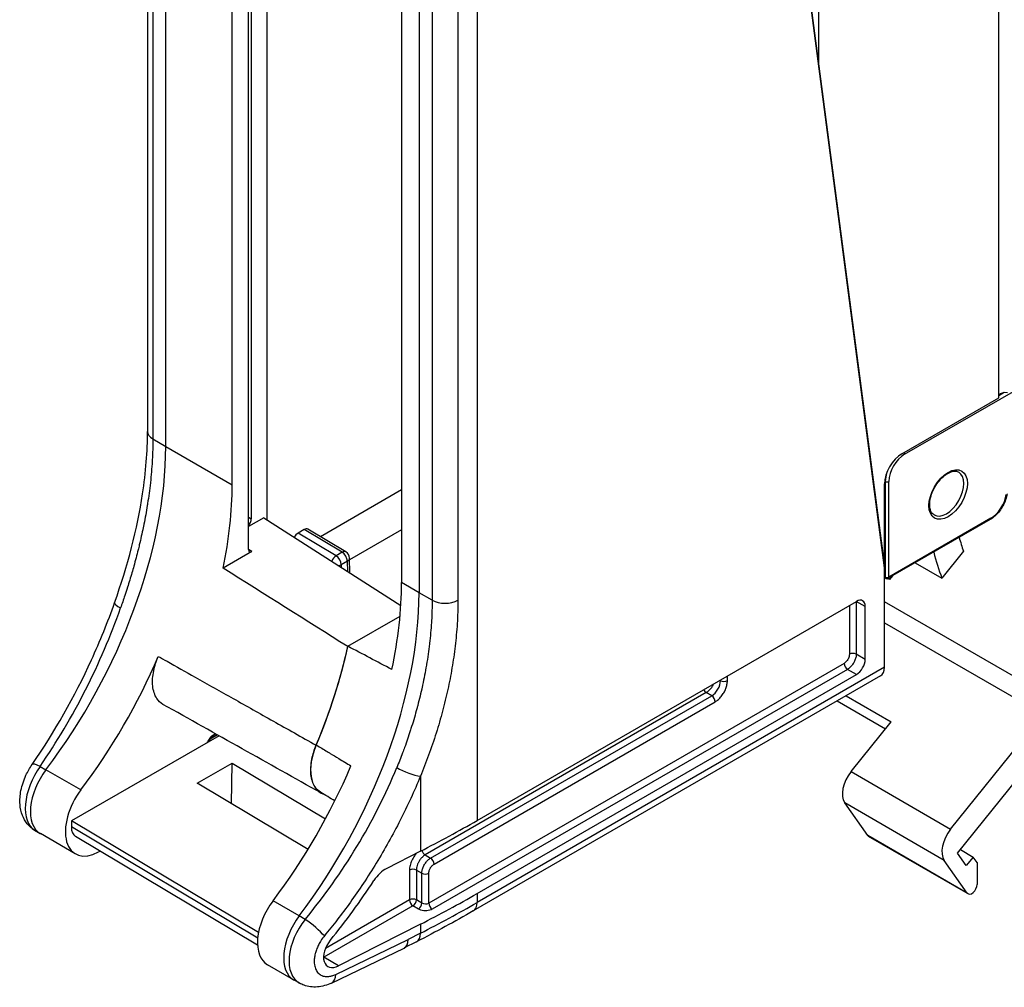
# Model space of a CAD drawing. Header units: millimetres. Extents: x 0 to 420, y 0 to 297.
# Tile 13 of 17: x 261 to 301, y 166 to 205. Entities that reach past the tile are written whole.
import ezdxf

# ---------------------------------------------------------------- set-up
doc = ezdxf.new("R2010")
doc.units = ezdxf.units.MM
doc.layers.add('Spigoli tangenti visibili(ISO)', color=7, linetype='Continuous', lineweight=25)
doc.layers.add('Spigoli visibili(ISO)', color=176, linetype='Continuous', lineweight=25, true_color=0x000080)

msp = doc.modelspace()

# ---------------------------------------------------------------- linework, layer by layer
at = {"layer": 'Spigoli tangenti visibili(ISO)'}
for p, q in [((279.928, 225.516), (279.928, 172.363)), ((266.801, 219.316), (266.801, 187.81)), ((267.323, 187.504), (267.323, 219.01)), ((277.576, 213.09), (277.576, 181.584)), ((278.107, 212.788), (278.107, 181.282)), ((279.152, 212.785), (279.152, 181.279)), ((297.233, 187.192), (325.447, 203.481)), ((301.271, 189.687), (301.052, 189.56)), ((266.801, 187.81), (267.323, 187.504)), ((267.323, 187.504), (270.01, 185.952)), ((296.427, 186.106), (296.456, 186.09)), ((296.456, 186.09), (296.456, 182.211)), ((296.597, 182.211), (296.597, 186.09)), ((276.869, 185.749), (273.583, 183.852)), ((270.67, 184.64), (270.783, 184.573)), ((300.729, 184.597), (296.597, 182.211)), ((274.221, 183.077), (272.68, 183.998)), ((274.466, 183.219), (272.926, 184.14)), ((276.869, 184.13), (274.765, 182.916)), ((270.811, 183.246), (270.67, 183.336)), ((274.466, 183.219), (274.221, 183.077)), ((274.675, 182.858), (274.429, 182.716)), ((274.429, 182.716), (274.429, 182.611)), ((274.687, 182.446), (274.675, 182.858)), ((296.456, 182.211), (296.42, 182.232)), ((277.576, 181.584), (276.869, 181.992)), ((278.107, 181.282), (277.576, 181.584)), ((295, 181.064), (295, 179.092)), ((295.642, 181.027), (295.28, 181.222)), ((295.28, 181.222), (295.28, 179.093)), ((295.642, 178.884), (295.28, 179.093)), ((294.788, 178.724), (277.971, 169.015)), ((294.927, 178.481), (278.11, 168.772)), ((296.42, 178.563), (279.928, 169.041)), ((290.062, 178.023), (290.062, 178.214)), ((295.289, 178.272), (294.927, 178.481)), ((289.782, 178.022), (289.756, 178.037)), ((289.782, 178.022), (289.782, 178.052)), ((289.208, 177.537), (277.823, 170.964)), ((278.044, 170.837), (289.429, 177.409)), ((289.429, 177.409), (289.208, 177.537)), ((278.183, 170.593), (289.568, 177.166)), ((269.415, 175.826), (269.121, 175.656)), ((269.252, 175.831), (269.328, 175.875)), ((262.235, 174.551), (262.471, 174.415)), ((263.886, 173.599), (262.471, 174.415)), ((295.071, 174.339), (299.102, 172.012)), ((277.631, 174.151), (277.631, 171.115)), ((298.843, 170.747), (294.812, 173.074)), ((271.044, 167.594), (263.502, 172.1)), ((299.775, 169.422), (295.744, 171.749)), ((277.823, 170.964), (278.044, 170.837)), ((277.189, 170.35), (277.189, 169.146)), ((277.47, 170.352), (277.47, 169.147)), ((277.47, 170.352), (277.691, 170.224)), ((277.691, 169.019), (277.691, 170.224)), ((277.971, 169.015), (277.971, 170.226)), ((272.725, 168.496), (271.664, 169.109)), ((277.189, 169.146), (273.786, 167.181)), ((277.691, 169.019), (277.47, 169.147)), ((279.928, 169.403), (279.928, 169.041)), ((277.328, 168.902), (273.728, 166.823)), ((277.549, 168.775), (277.328, 168.902)), ((272.964, 168.357), (272.725, 168.496)), ((277.631, 168.159), (277.631, 167.795)), ((274.206, 166.131), (277.141, 167.545)), ((277.631, 167.795), (277.141, 167.545)), ((274.314, 166.473), (273.728, 166.823))]:
    msp.add_line(p, q, dxfattribs=at)
for centre, major_axis, ratio, start_param, end_param in [((267.335, 188.114), (-0.75, 0), 0.57735, 6.283185, 7.059857), ((256.716, 181.38), (7.5, 12.99), 0.57735, 4.500523, 5.497787), ((297.233, 186.457), (0.45, 0.779), 0.57735, 0.785398, 2.356194), ((297.163, 187.233), (-0.05, 0.0866), 0.57735, 3.926991, 4.712389), ((297.163, 186.498), (-0.5, -0.866), 0.57735, 5.09007, 5.497787), ((298.93, 185.6), (0.5, 0.866), 0.57735, 3.141593, 6.283185), ((296.526, 186.131), (-0.1, 0), 0.57735, 0.785398, 2.356194), ((300.729, 185.332), (-0.45, -0.779), 0.57735, 0.785398, 2.181662), ((300.658, 184.638), (0.05, -0.0866), 0.57735, 0, 0.785398), ((274.217, 182.835), (-0.154, -0.258), 0.567186, 3.935566, 4.944259), ((274.217, 182.835), (-0.15, 0.26), 0.57735, 3.944444, 5.480334), ((274.463, 182.976), (0.154, 0.258), 0.567186, 0, 0.793974), ((274.463, 182.976), (-0.15, 0.26), 0.57735, 3.944444, 5.480334), ((274.217, 182.835), (-0.3, 0), 0.557028, 1.935902, 2.35604), ((274.463, 182.976), (0.3, 0.009), 0.577171, 5.480494, 6.283185), ((296.526, 182.252), (-0.05, -0.0866), 0.57735, 5.497787, 6.283185), ((296.526, 182.252), (0.1, 0), 0.57735, 3.926991, 5.497787), ((296.526, 182.252), (0.05, -0.0866), 0.57735, 0, 0.785398), ((266.969, 175.46), (-7.5, -12.99), 0.57735, 1.359002, 2.356194), ((265.958, 180.929), (-0.707, 0.249), 0.201191, 6.283175, 7.206752), ((278.633, 181.591), (-0.75, 0), 0.57735, 0.794124, 2.334684), ((295.141, 181.139), (0.2, 0), 0.57735, 0.802851, 0.828973), ((256.862, 181.303), (6.803, 13.384), 0.538372, 4.471303, 4.955209), ((295.141, 179.01), (0.2, 0), 0.57735, 0.802851, 2.356179), ((294.929, 178.643), (0.1, -0.173), 0.57735, 3.926991, 5.480334), ((289.426, 177.819), (0.25, 0.433), 0.585375, 3.926721, 5.498057), ((289.921, 178.105), (0.2, 0), 0.57735, 3.944444, 5.497787), ((289.21, 177.699), (0.1, -0.173), 0.57735, 4.613595, 5.480334), ((289.426, 177.248), (0.1, -0.173), 0.57735, 0.785376, 2.338741), ((269.111, 175.912), (0.1, -0.173), 0.57735, 0, 0.785398), ((262.527, 174.2), (-0.617, 0.426), 0.202104, 5.33923, 6.28316), ((262.95, 173.666), (-0.916, -1.711), 0.554818, 4.482478, 6.259489), ((263.217, 173.512), (-0.972, -1.683), 0.57735, 4.500523, 6.277014), ((266.836, 175.544), (-8.284, -12.524), 0.613822, 1.395872, 1.879706), ((277.135, 174.476), (-0.694, 0.285), 0.236646, 0.952147, 2.459877), ((277.826, 171.126), (0.1, -0.173), 0.57735, 4.275986, 5.480333), ((278.042, 170.675), (0.1, -0.173), 0.57735, 0.785398, 2.338741), ((277.331, 170.269), (0.2, 0), 0.57735, 0.802851, 2.356194), ((277.829, 170.307), (0.2, 0), 0.577351, 3.944442, 5.49771), ((277.331, 169.064), (0.2, 0), 0.57735, 0.802851, 2.356194), ((277.331, 169.064), (0.1, -0.173), 0.57735, 3.926991, 5.480334), ((277.331, 169.064), (-0.1, -0.173), 0.557025, 0.78555, 2.356042), ((244.219, 189.658), (-50.5, 0), 0.57735, 2.293776, 2.356194), ((279.398, 169.347), (0.375, -0.65), 0.57735, 0, 0.785085), ((277.552, 168.936), (-0.1, -0.173), 0.557025, 0.78555, 2.356042), ((277.83, 169.103), (-0.2, 0.006), 0.597139, 0.820607, 2.373965), ((278.112, 168.934), (0.1, -0.173), 0.577349, 3.926992, 5.480358), ((273.472, 167.593), (-0.973, -1.685), 0.57735, 4.500595, 6.28333), ((273.738, 167.439), (1.029, 1.648), 0.599053, 1.379417, 3.168704), ((273.247, 168.012), (-0.578, 0.478), 0.141492, 3.808413, 5.336603), ((277.135, 168.119), (0.341, -0.668), 0.539897, 0, 0.814465), ((273.73, 166.985), (0.1, -0.173), 0.57735, 5.352847, 5.480335), ((273.728, 167.469), (-0.395, -0.685), 0.57735, 0.753193, 0.785398), ((273.71, 166.456), (0.325, -0.676), 0.554805, 0, 0.826969)]:
    msp.add_ellipse(centre, major_axis=major_axis, ratio=ratio, start_param=start_param, end_param=end_param, dxfattribs=at)
msp.add_ellipse((299.001, 185.559), major_axis=(0.55, 0.953), ratio=0.57735, dxfattribs=at)
for points, knots in [([(266.801, 187.81), (266.801, 187.525), (266.792, 187.242), (266.777, 186.964), (266.776, 186.947), (266.775, 186.93), (266.774, 186.913), (266.756, 186.618), (266.731, 186.33), (266.7, 186.044), (266.699, 186.039), (266.699, 186.034), (266.698, 186.029), (266.667, 185.749), (266.629, 185.471), (266.586, 185.196), (266.582, 185.17), (266.578, 185.144), (266.574, 185.118), (266.532, 184.864), (266.487, 184.611), (266.436, 184.358), (266.427, 184.311), (266.417, 184.265), (266.407, 184.218), (266.359, 183.986), (266.307, 183.753), (266.251, 183.519), (266.234, 183.451), (266.218, 183.383), (266.201, 183.314), (266.147, 183.099), (266.089, 182.883), (266.028, 182.664), (266.003, 182.574), (265.977, 182.483), (265.951, 182.393), (265.893, 182.195), (265.833, 181.997), (265.771, 181.803), (265.736, 181.691), (265.7, 181.58), (265.664, 181.47), (265.607, 181.3), (265.55, 181.132), (265.492, 180.966)], [0, 0, 0, 0, 0.117796, 0.117796, 0.117796, 0.125, 0.125, 0.125, 0.25, 0.25, 0.25, 0.252151, 0.252151, 0.252151, 0.375, 0.375, 0.375, 0.386512, 0.386512, 0.386512, 0.5, 0.5, 0.5, 0.520877, 0.520877, 0.520877, 0.625, 0.625, 0.625, 0.655122, 0.655122, 0.655122, 0.75, 0.75, 0.75, 0.789298, 0.789298, 0.789298, 0.875, 0.875, 0.875, 0.924122, 0.924122, 0.924122, 1, 1, 1, 1]), ([(278.107, 181.282), (278.107, 181.003), (278.099, 180.726), (278.083, 180.454), (278.082, 180.43), (278.08, 180.407), (278.079, 180.383), (278.061, 180.095), (278.036, 179.814), (278.003, 179.536), (278.003, 179.529), (278.002, 179.523), (278.001, 179.516), (277.968, 179.232), (277.928, 178.951), (277.881, 178.673), (277.879, 178.663), (277.878, 178.654), (277.876, 178.644), (277.83, 178.375), (277.779, 178.108), (277.721, 177.842), (277.716, 177.817), (277.71, 177.791), (277.705, 177.766), (277.649, 177.515), (277.588, 177.264), (277.522, 177.011), (277.511, 176.97), (277.5, 176.929), (277.488, 176.888), (277.424, 176.649), (277.354, 176.409), (277.278, 176.167), (277.26, 176.11), (277.242, 176.052), (277.223, 175.994), (277.15, 175.767), (277.072, 175.54), (276.992, 175.319), (276.965, 175.246), (276.939, 175.173), (276.911, 175.101), (276.836, 174.9), (276.758, 174.702), (276.678, 174.507)], [0, 0, 0, 0, 0.114996, 0.114996, 0.114996, 0.125, 0.125, 0.125, 0.247112, 0.247112, 0.247112, 0.25, 0.25, 0.25, 0.375, 0.375, 0.375, 0.379261, 0.379261, 0.379261, 0.5, 0.5, 0.5, 0.511409, 0.511409, 0.511409, 0.625, 0.625, 0.625, 0.643492, 0.643492, 0.643492, 0.75, 0.75, 0.75, 0.775427, 0.775427, 0.775427, 0.875, 0.875, 0.875, 0.907886, 0.907886, 0.907886, 1, 1, 1, 1]), ([(279.152, 181.279), (279.152, 180.959), (279.141, 180.643), (279.122, 180.334), (279.102, 180.025), (279.074, 179.722), (279.039, 179.423), (279.003, 179.124), (278.96, 178.829), (278.911, 178.536), (278.861, 178.243), (278.804, 177.953), (278.741, 177.662), (278.677, 177.372), (278.607, 177.082), (278.528, 176.788), (278.45, 176.495), (278.364, 176.199), (278.27, 175.9), (278.175, 175.601), (278.072, 175.299), (277.965, 175.006), (277.858, 174.713), (277.747, 174.43), (277.631, 174.151)], [0, 0, 0, 0, 0.125, 0.125, 0.125, 0.25, 0.25, 0.25, 0.375, 0.375, 0.375, 0.5, 0.5, 0.5, 0.625, 0.625, 0.625, 0.75, 0.75, 0.75, 0.875, 0.875, 0.875, 1, 1, 1, 1]), ([(295, 179.092), (295, 179.09), (295, 179.088), (295, 179.086), (294.999, 179.061), (294.996, 179.036), (294.989, 179.01), (294.989, 179.007), (294.988, 179.003), (294.987, 178.999), (294.98, 178.975), (294.971, 178.949), (294.959, 178.924), (294.957, 178.919), (294.955, 178.914), (294.952, 178.909), (294.94, 178.886), (294.927, 178.864), (294.912, 178.843), (294.908, 178.837), (294.904, 178.831), (294.9, 178.826), (294.885, 178.807), (294.869, 178.79), (294.853, 178.774), (294.847, 178.768), (294.841, 178.763), (294.835, 178.758), (294.82, 178.745), (294.804, 178.734), (294.788, 178.724)], [0, 0, 0, 0, 0.014355, 0.014355, 0.014355, 0.2, 0.2, 0.2, 0.2254477, 0.2254477, 0.2254477, 0.4, 0.4, 0.4, 0.4357862, 0.4357862, 0.4357862, 0.6, 0.6, 0.6, 0.6462782, 0.6462782, 0.6462782, 0.8, 0.8, 0.8, 0.8575969, 0.8575969, 0.8575969, 1, 1, 1, 1]), ([(267.372, 178.807), (267.747, 178.596), (268.127, 178.382), (268.511, 178.166), (269.016, 177.882), (269.529, 177.593), (270.055, 177.297), (270.581, 177.001), (271.12, 176.698), (271.679, 176.383), (272.238, 176.069), (272.816, 175.743), (273.412, 175.408)], [0.0602099, 0.0602099, 0.0602099, 0.0602099, 0.25, 0.25, 0.25, 0.5, 0.5, 0.5, 0.75, 0.75, 0.75, 1, 1, 1, 1]), ([(289.501, 177.89), (289.498, 177.883), (289.474, 177.83), (289.418, 177.732), (289.318, 177.615), (289.244, 177.559), (289.208, 177.537)], [0.3737205, 0.3737205, 0.3737205, 0.3737205, 0.4, 0.6, 0.8, 1, 1, 1, 1]), ([(269.004, 175.518), (269.01, 175.533), (269.032, 175.587), (269.083, 175.675), (269.164, 175.769), (269.222, 175.813), (269.252, 175.831)], [0.3188042, 0.3188042, 0.3188042, 0.3188042, 0.4, 0.6, 0.8, 1, 1, 1, 1]), ([(273.418, 175.42), (273.422, 175.418), (273.427, 175.415), (273.432, 175.412), (273.571, 175.327), (273.714, 175.241), (273.86, 175.152), (273.901, 175.127), (273.943, 175.102), (273.985, 175.076), (274.096, 175.009), (274.209, 174.94), (274.324, 174.87), (274.406, 174.821), (274.489, 174.77), (274.574, 174.719), (274.654, 174.67), (274.735, 174.621), (274.818, 174.571)], [0, 0, 0, 0, 0.011047, 0.011047, 0.011047, 0.333333, 0.333333, 0.333333, 0.424748, 0.424748, 0.424748, 0.666667, 0.666667, 0.666667, 0.837989, 0.837989, 0.837989, 1, 1, 1, 1]), ([(277.631, 174.151), (277.384, 173.549), (276.841, 172.366), (275.861, 170.614), (274.793, 169.013), (274.092, 168.109), (273.743, 167.687)], [0, 0, 0, 0, 0.25, 0.5, 0.75, 1, 1, 1, 1]), ([(277.479, 171.038), (277.449, 171.004), (277.375, 170.912), (277.277, 170.743), (277.206, 170.539), (277.189, 170.412), (277.189, 170.35)], [0.2720402, 0.2720402, 0.2720402, 0.2720402, 0.4, 0.6, 0.8, 1, 1, 1, 1]), ([(277.823, 170.964), (277.82, 170.963), (277.818, 170.961), (277.815, 170.959), (277.78, 170.939), (277.746, 170.912), (277.713, 170.881), (277.709, 170.877), (277.704, 170.873), (277.7, 170.868), (277.669, 170.838), (277.64, 170.804), (277.614, 170.767), (277.609, 170.759), (277.603, 170.751), (277.598, 170.743), (277.575, 170.707), (277.554, 170.67), (277.536, 170.631), (277.531, 170.62), (277.526, 170.609), (277.521, 170.597), (277.507, 170.561), (277.495, 170.525), (277.486, 170.489), (277.483, 170.475), (277.48, 170.461), (277.478, 170.447), (277.472, 170.414), (277.469, 170.382), (277.47, 170.352)], [0, 0, 0, 0, 0.0149083, 0.0149083, 0.0149083, 0.2, 0.2, 0.2, 0.2259096, 0.2259096, 0.2259096, 0.4, 0.4, 0.4, 0.4368279, 0.4368279, 0.4368279, 0.6, 0.6, 0.6, 0.6478573, 0.6478573, 0.6478573, 0.8, 0.8, 0.8, 0.8586662, 0.8586662, 0.8586662, 1, 1, 1, 1]), ([(277.971, 170.226), (277.971, 170.231), (277.971, 170.237), (277.971, 170.243), (277.973, 170.264), (277.976, 170.285), (277.981, 170.307), (277.984, 170.318), (277.987, 170.329), (277.991, 170.34), (277.996, 170.358), (278.003, 170.376), (278.011, 170.393), (278.018, 170.408), (278.026, 170.424), (278.035, 170.438), (278.042, 170.451), (278.05, 170.463), (278.058, 170.474), (278.071, 170.492), (278.085, 170.509), (278.099, 170.525), (278.105, 170.531), (278.111, 170.537), (278.117, 170.543), (278.136, 170.561), (278.154, 170.575), (278.174, 170.588), (278.177, 170.59), (278.18, 170.591), (278.183, 170.593)], [0.0000002, 0.0000002, 0.0000002, 0.0000002, 0.0431521, 0.0431521, 0.0431521, 0.2, 0.2, 0.2, 0.2767656, 0.2767656, 0.2767656, 0.4, 0.4, 0.4, 0.5087673, 0.5087673, 0.5087673, 0.6, 0.6, 0.6, 0.7407199, 0.7407199, 0.7407199, 0.8, 0.8, 0.8, 0.9736887, 0.9736887, 0.9736887, 1, 1, 1, 1]), ([(273.743, 167.687), (273.709, 167.645), (273.676, 167.602), (273.646, 167.558), (273.624, 167.528), (273.604, 167.496), (273.584, 167.464), (273.552, 167.412), (273.523, 167.358), (273.496, 167.303), (273.483, 167.276), (273.471, 167.249), (273.459, 167.222), (273.433, 167.16), (273.41, 167.098), (273.392, 167.037), (273.386, 167.016), (273.38, 166.995), (273.374, 166.973), (273.357, 166.906), (273.346, 166.84), (273.339, 166.776), (273.338, 166.761), (273.336, 166.747), (273.336, 166.733), (273.331, 166.664), (273.333, 166.598), (273.341, 166.535), (273.342, 166.528), (273.343, 166.52), (273.344, 166.513), (273.355, 166.447), (273.373, 166.385), (273.397, 166.331), (273.424, 166.272), (273.459, 166.221), (273.5, 166.179), (273.502, 166.177), (273.503, 166.176), (273.505, 166.174), (273.544, 166.136), (273.589, 166.105), (273.639, 166.083), (273.645, 166.08), (273.651, 166.078), (273.657, 166.076), (273.704, 166.057), (273.755, 166.046), (273.81, 166.042), (273.821, 166.042), (273.833, 166.041), (273.844, 166.041), (273.895, 166.041), (273.948, 166.047), (274.002, 166.059), (274.02, 166.063), (274.038, 166.067), (274.055, 166.073), (274.105, 166.087), (274.155, 166.107), (274.206, 166.131)], [0, 0, 0, 0, 0.053561, 0.053561, 0.053561, 0.090909, 0.090909, 0.090909, 0.151681, 0.151681, 0.151681, 0.181818, 0.181818, 0.181818, 0.249312, 0.249312, 0.249312, 0.272727, 0.272727, 0.272727, 0.347019, 0.347019, 0.347019, 0.363636, 0.363636, 0.363636, 0.444689, 0.444689, 0.444689, 0.454545, 0.454545, 0.454545, 0.542335, 0.542335, 0.542335, 0.636364, 0.636364, 0.636364, 0.639958, 0.639958, 0.639958, 0.727273, 0.727273, 0.727273, 0.737611, 0.737611, 0.737611, 0.818182, 0.818182, 0.818182, 0.835243, 0.835243, 0.835243, 0.909091, 0.909091, 0.909091, 0.933186, 0.933186, 0.933186, 1, 1, 1, 1])]:
    msp.add_open_spline(points, degree=3, knots=knots, dxfattribs=at)
for points in [[(295.28, 181.226), (295.28, 181.225), (295.28, 181.223), (295.28, 181.222)], [(267.017, 179.007), (267.135, 178.941), (267.253, 178.874), (267.372, 178.807)], [(295.28, 179.093), (295.28, 179.051), (295.268, 178.959), (295.216, 178.814), (295.137, 178.676), (295.037, 178.559), (294.963, 178.502), (294.927, 178.481)], [(289.568, 177.166), (289.612, 177.192), (289.697, 177.254), (289.818, 177.382), (289.921, 177.533), (290.001, 177.698), (290.051, 177.866), (290.062, 177.972), (290.062, 178.023)], [(277.691, 170.224), (277.691, 170.267), (277.703, 170.359), (277.754, 170.504), (277.834, 170.642), (277.934, 170.759), (278.007, 170.815), (278.044, 170.837)], [(278.11, 168.772), (278.08, 168.754), (278.013, 168.727), (277.893, 168.704), (277.768, 168.705), (277.647, 168.729), (277.58, 168.757), (277.549, 168.775)]]:
    msp.add_open_spline(points, degree=3, dxfattribs=at)
at = {"layer": 'Spigoli visibili(ISO)'}
for p, q in [((301.052, 189.478), (301.052, 237.711)), ((293.769, 202.907), (293.769, 233.506)), ((296.42, 182.593), (290.037, 231.351)), ((270.67, 183.327), (270.67, 221.828)), ((270.783, 221.763), (270.783, 184.573)), ((271.428, 184.529), (271.428, 221.39)), ((266.585, 219.62), (266.585, 188.114)), ((270.01, 185.952), (270.01, 217.458)), ((276.869, 213.498), (276.869, 181.992)), ((293.413, 205.578), (293.764, 202.904)), ((293.769, 202.907), (296.42, 182.652)), ((297.127, 187.212), (301.052, 189.478)), ((296.42, 182.652), (296.42, 185.988)), ((271.287, 184.619), (270.67, 184.263)), ((271.287, 184.619), (276.84, 181.071)), ((300.708, 184.551), (296.576, 182.166)), ((272.926, 184.14), (272.68, 183.998)), ((274.617, 183.234), (273.077, 184.154)), ((270.811, 183.246), (269.648, 182.574)), ((299.621, 183.265), (298.746, 182.177)), ((274.781, 182.387), (274.763, 182.986)), ((296.42, 178.563), (296.42, 182.593)), ((297.671, 182.797), (298.746, 182.177)), ((296.42, 182.198), (296.476, 182.166)), ((296.744, 182.262), (296.629, 182.12)), ((296.629, 182.12), (296.561, 182.159)), ((296.591, 182.174), (296.629, 182.12)), ((279.928, 172.363), (295.289, 181.231)), ((295.642, 178.884), (295.642, 181.027)), ((303.279, 177.256), (296.42, 181.216)), ((274.693, 179.414), (276.807, 180.635)), ((296.42, 180.364), (302.837, 176.659)), ((296.265, 178.22), (279.773, 168.698)), ((279.928, 169.403), (295.289, 178.272)), ((294.867, 177.413), (296.694, 176.358)), ((294.505, 177.203), (296.464, 176.072)), ((299.102, 172.012), (302.837, 176.659)), ((295.071, 174.339), (296.694, 176.358)), ((269.211, 175.739), (269.388, 175.841)), ((299.382, 171.041), (303.332, 175.955)), ((269.478, 175.791), (263.506, 172.343)), ((268.597, 173.87), (270.011, 174.687)), ((269.986, 173.04), (270.011, 174.687)), ((270.011, 174.687), (273.791, 172.428)), ((273.081, 171.191), (268.597, 173.87)), ((295.744, 171.749), (294.812, 173.074)), ((263.506, 172.343), (263.502, 172.1)), ((271.076, 167.82), (263.506, 172.343)), ((262.012, 171.967), (262.239, 171.833)), ((263.659, 171.012), (262.245, 171.829)), ((271.038, 167.314), (263.667, 171.718)), ((299.808, 169.39), (295.778, 171.717)), ((264.596, 171.088), (264.661, 171.124)), ((277.631, 171.115), (276.267, 170.419)), ((299.736, 170.538), (299.382, 171.041)), ((299.494, 171.18), (300.011, 170.881)), ((277.964, 170.779), (277.964, 170.779)), ((278.053, 170.831), (278.053, 170.831)), ((299.775, 169.422), (298.843, 170.747)), ((300.011, 170.881), (299.736, 170.538)), ((300.171, 170.655), (300.011, 170.881)), ((300.171, 170.655), (300.171, 169.773)), ((277.631, 168.159), (274.314, 166.473)), ((277.476, 167.451), (276.98, 167.198)), ((274.035, 165.78), (276.976, 167.196)), ((272.499, 165.907), (271.438, 166.519)), ((272.735, 165.774), (272.505, 165.904))]:
    msp.add_line(p, q, dxfattribs=at)
for centre, radius, start, end in [((274.463, 182.976), 0.3, 1.7314, 59.1414), ((296.526, 182.252), 0.1, 240, 300)]:
    msp.add_arc(centre, radius, start, end, dxfattribs=at)
for centre, major_axis, ratio, start_param, end_param in [((301.323, 189.526), (-0.283, 0), 0.57735, 4.416948, 5.987744), ((297.127, 186.396), (-0.5, -0.866), 0.57735, 3.926991, 5.497787), ((259.403, 179.828), (7.5, 12.99), 0.57735, 5.236039, 5.497787), ((270.571, 184.45), (-0.15, -0.26), 0.577702, 1.270371, 2.355432), ((272.68, 183.753), (0.15, 0.26), 0.57735, 0.785246, 1.612352), ((272.926, 183.895), (0.15, 0.26), 0.57735, 6.274457, 7.068431), ((316.82, 199.712), (-12.8, -22.17), 0.57735, 5.781882, 5.814842), ((270.811, 183.409), (-0.1, -0.173), 0.576999, 5.497635, 7.067822), ((316.82, 199.712), (-13.5, -23.383), 0.57735, 5.766775, 5.825695), ((296.42, 182.622), (-0.0003, 0.0291), 0.121105, 6.216521, 7.938194), ((151.791, 239.25), (353.741, -217.017), 0.033805, 1.236785, 1.251939), ((266.262, 175.868), (-7.5, -12.99), 0.57735, 2.084079, 2.356194), ((295.289, 180.823), (0.25, 0.433), 0.577174, 5.497939, 7.068431), ((264.494, 176.889), (-7.5, -12.99), 0.57735, 1.785086, 2.078031), ((258.13, 180.563), (7.5, 12.99), 0.57735, 4.500542, 4.920242), ((264.494, 176.889), (7.5, 12.99), 0.57735, 4.925747, 5.218644), ((295.289, 178.68), (-0.25, -0.433), 0.577526, 0.78555, 2.356042), ((295.89, 178.869), (0.375, -0.65), 0.57735, 0, 0.785398), ((269.111, 175.912), (0.1, -0.173), 0.57735, 6.283062, 6.283185), ((274.601, 175.21), (1, 1.732), 0.577322, 1.78413, 3.250347), ((262.527, 174.2), (-0.617, 0.426), 0.202104, 6.283158, 6.283216), ((265.909, 176.073), (-7.5, -12.99), 0.57735, 1.359017, 1.782643), ((295.425, 173.836), (-0.5, -0.866), 0.57735, 4.45059, 6.021386), ((264.632, 172.696), (-0.972, -1.684), 0.57735, 4.500542, 7.042403), ((244.23, 192.253), (-50.487, -0.757), 0.567184, 2.285189, 2.347617), ((263.217, 173.512), (-0.972, -1.683), 0.57735, 6.277014, 6.283041), ((264.103, 172.447), (-0.436, -0.73), 0.567186, 5.506363, 6.283185), ((299.455, 171.509), (-0.5, -0.866), 0.57735, 4.45059, 6.021386), ((295.928, 171.977), (-0.15, -0.26), 0.57735, 6.021386, 6.283185), ((276.267, 169.602), (0.549, 0.837), 0.611591, 0.820666, 1.5813), ((267.343, 175.23), (8.914, 13.567), 0.612158, 4.538982, 4.723889), ((299.958, 169.65), (-0.15, -0.26), 0.57735, 6.021386, 8.63938), ((272.411, 168.205), (-0.973, -1.686), 0.57735, 4.50061, 6.28333), ((244.23, 190.733), (-50.486, 0.77), 0.587341, 2.302649, 2.365077), ((274.315, 167.131), (-0.443, -0.674), 0.612158, 4.538982, 7.102851), ((276.645, 167.869), (0.333, -0.672), 0.547395, 6.276933, 7.103902), ((273.472, 167.593), (-0.973, -1.685), 0.57735, 0.000144, 0.006171), ((273.738, 167.439), (1.029, 1.648), 0.599053, 3.168704, 3.168784), ((273.71, 166.456), (0.325, -0.676), 0.554805, 6.283111, 6.283178)]:
    msp.add_ellipse(centre, major_axis=major_axis, ratio=ratio, start_param=start_param, end_param=end_param, dxfattribs=at)
for points, knots in [([(293.764, 202.904), (293.764, 202.905), (293.764, 202.906), (293.764, 202.908), (293.764, 202.909), (293.765, 202.91), (293.765, 202.911), (293.765, 202.911), (293.765, 202.911), (293.765, 202.911), (293.766, 202.911), (293.766, 202.911), (293.766, 202.911), (293.766, 202.911), (293.766, 202.911), (293.766, 202.911), (293.766, 202.911), (293.766, 202.911), (293.766, 202.911), (293.767, 202.91), (293.767, 202.91), (293.768, 202.908), (293.768, 202.908), (293.769, 202.907)], [0.009000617, 0.009000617, 0.009000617, 0.009000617, 0.009255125, 0.009255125, 0.009717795, 0.009717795, 0.009809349, 0.009809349, 0.009855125, 0.009855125, 0.009900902, 0.009900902, 0.009920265, 0.009920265, 0.009939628, 0.009939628, 0.009964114, 0.009964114, 0.009988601, 0.009988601, 0.010239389, 0.010239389, 0.010481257, 0.010481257, 0.010481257, 0.010481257]), ([(265.251, 181.178), (265.776, 182.667), (266.169, 184.172), (266.518, 186.46), (266.585, 187.312), (266.585, 188.114)], [0, 0, 0, 0, 0.4839279, 0.4839279, 0.7837641, 0.7837641, 0.7837641, 0.7837641]), ([(298.43, 184.734), (298.377, 184.765), (298.332, 184.815), (298.275, 184.947), (298.259, 185.019), (298.25, 185.18), (298.256, 185.267), (298.291, 185.452), (298.32, 185.549), (298.398, 185.742), (298.447, 185.838), (298.561, 186.019), (298.626, 186.103), (298.763, 186.251), (298.836, 186.315), (298.98, 186.416), (299.052, 186.452), (299.186, 186.498), (299.248, 186.507), (299.351, 186.5), (299.393, 186.487), (299.43, 186.466)], [2.356194, 2.356194, 2.356194, 2.356194, 2.760175, 2.760175, 3.079203, 3.079203, 3.382363, 3.382363, 3.68756, 3.68756, 3.995384, 3.995384, 4.303834, 4.303834, 4.610675, 4.610675, 4.914465, 4.914465, 5.220027, 5.220027, 5.497787, 5.497787, 5.497787, 5.497787]), ([(301.384, 185.593), (301.373, 185.513), (301.353, 185.431), (301.297, 185.267), (301.262, 185.185), (301.177, 185.028), (301.129, 184.953), (301.021, 184.814), (300.963, 184.75), (300.839, 184.638), (300.775, 184.59), (300.708, 184.551)], [0.174533, 0.174533, 0.174533, 0.174533, 0.453786, 0.453786, 0.733038, 0.733038, 1.012291, 1.012291, 1.291544, 1.291544, 1.570796, 1.570796, 1.570796, 1.570796]), ([(261.91, 174.626), (262.814, 175.936), (263.636, 177.385), (264.662, 179.625), (264.977, 180.402), (265.251, 181.178)], [0, 0, 0, 0, 0.4882699, 0.4882699, 0.7405563, 0.7405563, 0.7405563, 0.7405563]), ([(267.209, 177.063), (267.109, 177.119), (267.025, 177.2), (266.871, 177.438), (266.816, 177.609), (266.776, 177.996), (266.789, 178.207), (266.873, 178.619), (266.934, 178.814), (267.017, 179.007)], [0.1560083, 0.1560083, 0.1560083, 0.1560083, 0.2154399, 0.2154399, 0.2925957, 0.2925957, 0.366987, 0.366987, 0.4308379, 0.4308379, 0.4308379, 0.4308379]), ([(269.211, 175.739), (269.202, 175.734), (269.191, 175.727), (269.168, 175.708), (269.156, 175.696), (269.13, 175.668), (269.117, 175.652), (269.092, 175.616), (269.08, 175.596), (269.066, 175.566), (269.062, 175.557), (269.058, 175.548)], [0, 0, 0, 0, 0.00572324, 0.00572324, 0.01164135, 0.01164135, 0.01804067, 0.01804067, 0.02495536, 0.02495536, 0.0279301, 0.0279301, 0.0279301, 0.0279301]), ([(273.593, 173.501), (273.504, 173.555), (273.428, 173.63), (273.279, 173.859), (273.223, 174.029), (273.182, 174.415), (273.195, 174.626), (273.277, 175.036), (273.337, 175.229), (273.418, 175.42)], [-0.2692527, -0.2692527, -0.2692527, -0.2692527, -0.2147917, -0.2147917, -0.1376591, -0.1376591, -0.0632703, -0.0632703, 0, 0, 0, 0]), ([(262.012, 171.967), (261.898, 172.035), (261.795, 172.124), (261.629, 172.329), (261.563, 172.446), (261.463, 172.708), (261.432, 172.858), (261.407, 173.193), (261.422, 173.384), (261.501, 173.782), (261.571, 173.993), (261.732, 174.343), (261.816, 174.49), (261.91, 174.626)], [0, 0, 0, 0, 0.0443912, 0.0443912, 0.088822, 0.088822, 0.1393644, 0.1393644, 0.2001607, 0.2001607, 0.2660635, 0.2660635, 0.3160659, 0.3160659, 0.3160659, 0.3160659]), ([(274.035, 165.78), (273.852, 165.692), (273.656, 165.635), (273.278, 165.606), (273.091, 165.628), (272.856, 165.713), (272.794, 165.741), (272.736, 165.774)], [0, 0, 0, 0, 0.0655965, 0.0655965, 0.1262613, 0.1262613, 0.1487156, 0.1487156, 0.1487156, 0.1487156])]:
    msp.add_open_spline(points, degree=3, knots=knots, dxfattribs=at)
for points in [[(276.478, 178.475), (275.883, 178.788), (275.288, 179.101), (274.693, 179.414)], [(273.609, 173.474), (271.475, 174.67), (269.342, 175.867), (267.209, 177.063)], [(274.165, 173.151), (273.974, 173.268), (273.784, 173.384), (273.593, 173.501)], [(279.773, 168.698), (279.029, 168.269), (278.263, 167.853), (277.476, 167.451)]]:
    msp.add_open_spline(points, degree=3, dxfattribs=at)

doc.saveas('drawing.dxf')
